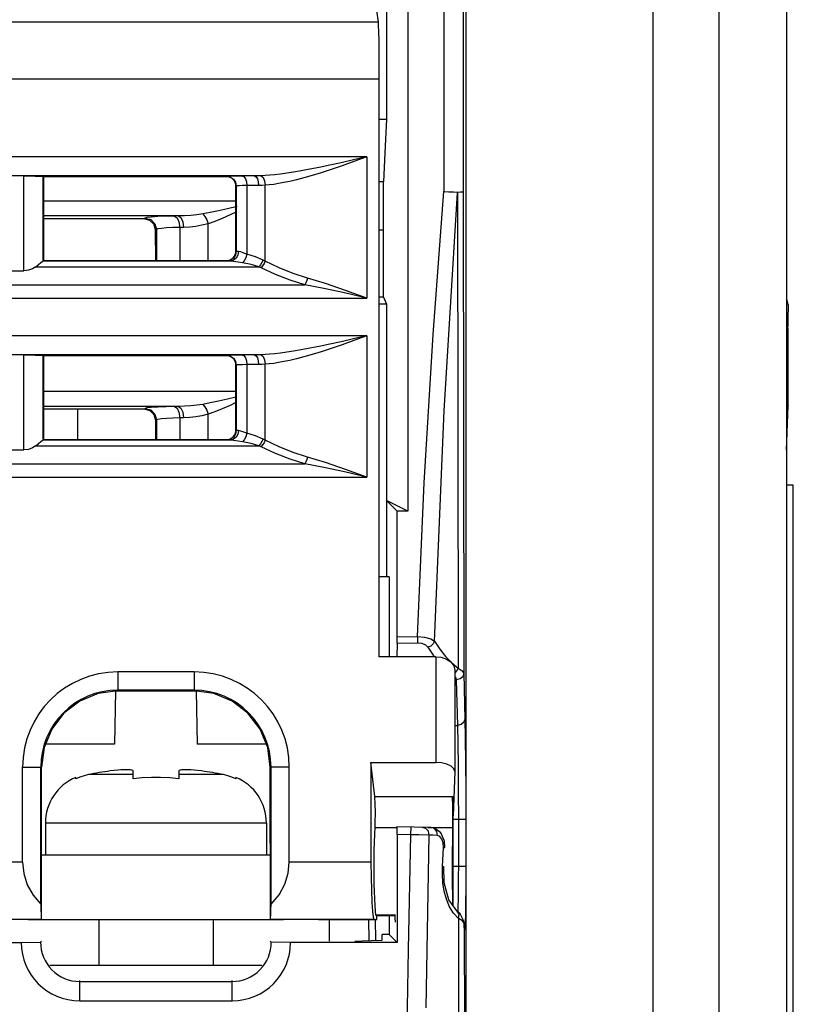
# Model space of a CAD drawing. Header units: millimetres. Extents: x 0 to 500, y 0 to 550.
# Tile 6 of 50: x 265 to 285, y 64 to 90. Entities that reach past the tile are written whole.
import ezdxf

# ---------------------------------------------------------------- set-up
doc = ezdxf.new("R2010")
doc.units = ezdxf.units.MM
doc.header["$LTSCALE"] = 35.851852
doc.layers.get('0').update_dxf_attribs({"linetype": 'CONTINUOUS'})

msp = doc.modelspace()

# ---------------------------------------------------------------- linework, layer by layer
at = {"color": 7, "linetype": 'CONTINUOUS'}
for p, q in [((284.738, 118.426), (284.738, 43.82)), ((274.238, 118.02), (274.238, 87.421)), ((274.797, 115.144), (274.797, 77.141)), ((275.747, 115.144), (275.747, 85.531)), ((276.247, 115.144), (276.247, 85.531)), ((276.326, 43.82), (276.326, 94.604)), ((281.238, 43.82), (281.238, 94.604)), ((282.97, 43.82), (282.97, 94.604)), ((273.77, 91.723), (274.018, 89.982)), ((214.959, 89.982), (274.018, 89.982)), ((274.018, 89.982), (274.024, 89.896)), ((274.024, 89.896), (274.029, 89.726)), ((274.029, 89.726), (274.034, 89.487)), ((274.034, 89.487), (274.038, 89.19)), ((274.038, 89.19), (274.04, 88.848)), ((274.04, 88.848), (274.041, 88.493)), ((214.936, 88.493), (274.041, 88.493)), ((274.041, 88.493), (274.041, 73.32)), ((274.238, 87.421), (274.041, 87.421)), ((274.238, 87.421), (274.212, 86.904)), ((274.212, 86.904), (274.187, 86.358)), ((273.723, 86.441), (246.103, 86.441)), ((273.371, 86.36), (273.046, 86.286)), ((273.723, 86.441), (273.371, 86.36)), ((273.723, 86.441), (273.385, 86.319)), ((273.723, 86.441), (273.723, 82.736)), ((274.187, 86.358), (274.162, 85.785)), ((272.227, 86.115), (272.003, 86.074)), ((272.475, 86.164), (272.227, 86.115)), ((272.748, 86.221), (272.475, 86.164)), ((272.787, 86.111), (272.525, 86.025)), ((273.046, 86.286), (272.748, 86.221)), ((273.073, 86.209), (272.787, 86.111)), ((273.385, 86.319), (273.073, 86.209)), ((264.726, 85.941), (255.854, 85.941)), ((264.726, 85.941), (263.752, 85.941)), ((270.772, 85.941), (264.719, 85.941)), ((264.719, 85.941), (264.878, 85.941)), ((264.726, 83.449), (264.726, 85.941)), ((264.878, 85.941), (265.017, 85.939)), ((265.017, 85.939), (265.127, 85.937)), ((265.127, 85.937), (265.199, 85.935)), ((265.199, 85.935), (265.226, 85.932)), ((265.238, 85.92), (265.226, 85.932)), ((265.226, 83.708), (265.226, 85.932)), ((270.038, 85.92), (265.238, 85.92)), ((265.238, 85.92), (265.238, 83.72)), ((270.045, 85.927), (270.038, 85.92)), ((270.087, 85.915), (270.038, 85.92)), ((270.077, 85.93), (270.045, 85.927)), ((270.045, 85.927), (270.141, 85.908)), ((270.161, 85.934), (270.077, 85.93)), ((270.134, 85.901), (270.087, 85.915)), ((270.177, 85.878), (270.134, 85.901)), ((270.141, 85.908), (270.222, 85.854)), ((270.293, 85.936), (270.161, 85.934)), ((270.215, 85.847), (270.177, 85.878)), ((270.246, 85.809), (270.215, 85.847)), ((270.222, 85.854), (270.276, 85.773)), ((270.462, 85.938), (270.293, 85.936)), ((270.772, 85.941), (270.462, 85.938)), ((270.462, 85.938), (270.504, 85.918)), ((270.504, 85.918), (270.54, 85.864)), ((270.54, 85.864), (270.564, 85.783)), ((270.86, 85.942), (270.772, 85.941)), ((270.772, 85.941), (270.815, 85.921)), ((270.815, 85.921), (270.85, 85.867)), ((270.85, 85.867), (270.875, 85.786)), ((270.948, 85.946), (270.86, 85.942)), ((271.057, 85.952), (270.948, 85.946)), ((270.948, 85.946), (271, 85.903)), ((271, 85.903), (271.04, 85.814)), ((271.177, 85.961), (271.057, 85.952)), ((271.31, 85.973), (271.177, 85.961)), ((271.456, 85.99), (271.31, 85.973)), ((271.62, 86.012), (271.456, 85.99)), ((271.801, 86.04), (271.62, 86.012)), ((271.878, 85.839), (271.704, 85.798)), ((272.003, 86.074), (271.801, 86.04)), ((272.072, 85.89), (271.878, 85.839)), ((272.287, 85.952), (272.072, 85.89)), ((272.525, 86.025), (272.287, 85.952)), ((270.269, 85.766), (270.246, 85.809)), ((270.283, 85.719), (270.269, 85.766)), ((270.276, 85.773), (270.295, 85.677)), ((270.288, 85.67), (270.283, 85.719)), ((270.295, 85.677), (270.288, 85.67)), ((270.288, 83.97), (270.288, 85.67)), ((270.316, 85.681), (270.295, 85.677)), ((270.295, 85.677), (270.295, 83.963)), ((270.372, 85.684), (270.316, 85.681)), ((270.46, 85.686), (270.372, 85.684)), ((270.573, 85.688), (270.46, 85.686)), ((270.564, 85.783), (270.573, 85.688)), ((270.883, 85.691), (270.573, 85.688)), ((270.573, 85.688), (270.573, 83.884)), ((270.875, 85.786), (270.883, 85.691)), ((270.971, 85.693), (270.883, 85.691)), ((271.059, 85.698), (270.971, 85.693)), ((271.04, 85.814), (271.059, 85.698)), ((271.164, 85.707), (271.059, 85.698)), ((271.059, 83.704), (271.059, 85.698)), ((271.279, 85.72), (271.164, 85.707)), ((271.406, 85.74), (271.279, 85.72)), ((271.547, 85.765), (271.406, 85.74)), ((271.704, 85.798), (271.547, 85.765)), ((274.162, 85.785), (274.041, 85.785)), ((274.164, 82.756), (274.162, 85.785)), ((275.46, 81.776), (275.747, 85.531)), ((275.747, 85.53), (275.877, 85.525)), ((275.751, 79.77), (276.103, 85.5)), ((275.877, 85.525), (275.999, 85.52)), ((275.999, 85.52), (276.103, 85.516)), ((276.103, 85.516), (276.18, 85.52)), ((276.103, 85.5), (276.119, 73.017)), ((276.18, 85.52), (276.229, 85.525)), ((276.229, 85.525), (276.247, 85.531)), ((276.247, 85.531), (276.266, 72.876)), ((265.238, 85.29), (270.288, 85.29)), ((270.063, 85.078), (269.828, 85.024)), ((270.319, 85.141), (270.063, 85.078)), ((268.778, 84.891), (265.238, 84.891)), ((267.881, 84.813), (265.238, 84.813)), ((267.905, 84.836), (267.881, 84.813)), ((268.031, 84.773), (267.881, 84.813)), ((267.951, 84.849), (267.905, 84.836)), ((267.905, 84.836), (268.055, 84.796)), ((268.066, 84.862), (267.951, 84.849)), ((268.055, 84.796), (268.164, 84.686)), ((268.241, 84.874), (268.066, 84.862)), ((268.454, 84.882), (268.241, 84.874)), ((268.677, 84.888), (268.454, 84.882)), ((268.778, 84.891), (268.677, 84.888)), ((268.677, 84.888), (268.743, 84.845)), ((268.743, 84.845), (268.792, 84.735)), ((268.941, 84.895), (268.778, 84.891)), ((268.778, 84.891), (268.844, 84.847)), ((268.844, 84.847), (268.893, 84.738)), ((269.102, 84.906), (268.941, 84.895)), ((269.262, 84.922), (269.102, 84.906)), ((269.421, 84.944), (269.262, 84.922)), ((269.615, 84.98), (269.421, 84.944)), ((269.421, 84.944), (269.475, 84.88)), ((269.475, 84.88), (269.522, 84.79)), ((269.522, 84.79), (269.555, 84.685)), ((269.828, 85.024), (269.615, 84.98)), ((269.926, 84.824), (269.731, 84.747)), ((270.139, 84.918), (269.926, 84.824)), ((270.288, 84.989), (270.139, 84.918)), ((268.141, 84.664), (268.031, 84.773)), ((268.181, 84.513), (268.141, 84.664)), ((268.164, 84.686), (268.205, 84.537)), ((268.205, 84.537), (268.181, 84.513)), ((268.24, 84.55), (268.205, 84.537)), ((268.205, 84.537), (268.205, 83.72)), ((268.331, 84.563), (268.24, 84.55)), ((268.469, 84.574), (268.331, 84.563)), ((268.636, 84.583), (268.469, 84.574)), ((268.812, 84.589), (268.636, 84.583)), ((268.792, 84.735), (268.812, 84.589)), ((268.913, 84.591), (268.812, 84.589)), ((268.812, 84.589), (268.812, 83.72)), ((268.893, 84.738), (268.913, 84.591)), ((269.075, 84.599), (268.913, 84.591)), ((269.236, 84.617), (269.075, 84.599)), ((269.396, 84.645), (269.236, 84.617)), ((269.555, 84.685), (269.396, 84.645)), ((269.731, 84.747), (269.555, 84.685)), ((269.555, 83.72), (269.555, 84.685)), ((268.182, 83.72), (268.181, 84.513)), ((274.163, 84.52), (274.041, 84.52)), ((270.134, 83.739), (270.177, 83.762)), ((270.222, 83.786), (270.141, 83.732)), ((270.177, 83.762), (270.215, 83.793)), ((270.215, 83.793), (270.246, 83.831)), ((270.276, 83.867), (270.222, 83.786)), ((270.293, 83.781), (270.222, 83.727)), ((270.246, 83.831), (270.269, 83.874)), ((270.269, 83.874), (270.283, 83.921)), ((270.295, 83.963), (270.276, 83.867)), ((270.283, 83.921), (270.288, 83.97)), ((270.295, 83.963), (270.288, 83.97)), ((270.34, 83.862), (270.293, 83.781)), ((270.312, 83.96), (270.295, 83.963)), ((270.357, 83.957), (270.312, 83.96)), ((270.357, 83.957), (270.34, 83.862)), ((270.417, 83.944), (270.357, 83.957)), ((270.493, 83.915), (270.417, 83.944)), ((270.573, 83.884), (270.493, 83.915)), ((270.547, 83.791), (270.508, 83.712)), ((270.573, 83.884), (270.547, 83.791)), ((270.798, 83.819), (270.573, 83.884)), ((271.002, 83.733), (270.798, 83.819)), ((264.948, 83.502), (264.841, 83.463)), ((265.034, 83.558), (264.948, 83.502)), ((265.034, 83.558), (265.111, 83.62)), ((265.034, 83.558), (270.891, 83.558)), ((265.111, 83.62), (265.169, 83.667)), ((265.169, 83.667), (265.206, 83.696)), ((265.206, 83.696), (265.224, 83.707)), ((265.225, 83.707), (265.224, 83.707)), ((270.139, 83.707), (265.224, 83.707)), ((265.226, 83.708), (265.225, 83.707)), ((265.238, 83.72), (265.226, 83.708)), ((265.238, 83.72), (270.038, 83.72)), ((270.038, 83.72), (270.087, 83.725)), ((270.045, 83.713), (270.038, 83.72)), ((270.141, 83.732), (270.045, 83.713)), ((270.071, 83.71), (270.045, 83.713)), ((270.139, 83.707), (270.071, 83.71)), ((270.087, 83.725), (270.134, 83.739)), ((270.222, 83.727), (270.139, 83.707)), ((270.228, 83.698), (270.139, 83.707)), ((270.343, 83.679), (270.228, 83.698)), ((270.462, 83.659), (270.343, 83.679)), ((270.508, 83.712), (270.462, 83.659)), ((270.687, 83.615), (270.462, 83.659)), ((270.891, 83.558), (270.687, 83.615)), ((270.933, 83.607), (270.891, 83.558)), ((270.948, 83.529), (270.891, 83.558)), ((270.971, 83.667), (270.933, 83.607)), ((270.989, 83.578), (270.948, 83.529)), ((271.327, 83.353), (270.948, 83.529)), ((271.002, 83.733), (270.971, 83.667)), ((271.027, 83.638), (270.989, 83.578)), ((271.059, 83.704), (271.002, 83.733)), ((271.059, 83.704), (271.027, 83.638)), ((271.423, 83.528), (271.059, 83.704)), ((271.793, 83.381), (271.423, 83.528)), ((263.751, 83.449), (264.726, 83.449)), ((264.841, 83.463), (264.726, 83.449)), ((271.712, 83.206), (271.327, 83.353)), ((272.163, 83.261), (271.793, 83.381)), ((272.163, 83.261), (272.144, 83.197)), ((272.642, 83.114), (272.163, 83.261)), ((247.729, 83.086), (272.098, 83.086)), ((272.098, 83.086), (271.712, 83.206)), ((272.122, 83.137), (272.098, 83.086)), ((272.597, 82.988), (272.098, 83.086)), ((272.144, 83.197), (272.122, 83.137)), ((273.138, 82.87), (272.597, 82.988)), ((273.161, 82.937), (272.642, 83.114)), ((246.103, 82.736), (273.723, 82.736)), ((273.723, 82.736), (273.138, 82.87)), ((273.723, 82.736), (273.161, 82.937)), ((274.164, 82.756), (274.041, 82.756)), ((274.164, 82.756), (274.238, 82.57)), ((274.238, 82.57), (274.041, 82.57)), ((274.238, 82.57), (274.238, 75.42)), ((284.756, 82.681), (284.738, 82.704)), ((284.782, 82.564), (284.743, 81.015)), ((284.782, 82.57), (284.756, 82.681)), ((284.782, 82.564), (284.782, 82.57)), ((273.723, 81.741), (246.103, 81.741)), ((273.723, 81.741), (273.371, 81.66)), ((273.723, 81.741), (273.385, 81.619)), ((273.723, 81.741), (273.723, 78.036)), ((275.231, 77.882), (275.46, 81.776)), ((284.782, 79.906), (284.782, 81.939)), ((272.475, 81.464), (272.227, 81.415)), ((272.748, 81.521), (272.475, 81.464)), ((273.046, 81.586), (272.748, 81.521)), ((273.073, 81.509), (272.787, 81.411)), ((273.371, 81.66), (273.046, 81.586)), ((273.385, 81.619), (273.073, 81.509)), ((264.726, 81.241), (255.854, 81.241)), ((264.726, 81.241), (263.752, 81.241)), ((270.772, 81.241), (264.719, 81.241)), ((264.719, 81.241), (264.878, 81.241)), ((264.726, 78.749), (264.726, 81.241)), ((264.878, 81.241), (265.017, 81.239)), ((265.017, 81.239), (265.127, 81.237)), ((265.127, 81.237), (265.199, 81.235)), ((265.199, 81.235), (265.226, 81.232)), ((265.238, 81.22), (265.226, 81.232)), ((265.226, 79.008), (265.226, 81.232)), ((270.038, 81.22), (265.238, 81.22)), ((265.238, 81.22), (265.238, 79.02)), ((270.045, 81.227), (270.038, 81.22)), ((270.087, 81.215), (270.038, 81.22)), ((270.077, 81.23), (270.045, 81.227)), ((270.045, 81.227), (270.141, 81.208)), ((270.161, 81.234), (270.077, 81.23)), ((270.134, 81.201), (270.087, 81.215)), ((270.177, 81.178), (270.134, 81.201)), ((270.141, 81.208), (270.222, 81.154)), ((270.293, 81.236), (270.161, 81.234)), ((270.215, 81.147), (270.177, 81.178)), ((270.462, 81.238), (270.293, 81.236)), ((270.772, 81.241), (270.462, 81.238)), ((270.462, 81.238), (270.504, 81.218)), ((270.504, 81.218), (270.54, 81.164)), ((270.86, 81.242), (270.772, 81.241)), ((270.772, 81.241), (270.815, 81.221)), ((270.815, 81.221), (270.85, 81.167)), ((270.85, 81.167), (270.875, 81.086)), ((270.948, 81.246), (270.86, 81.242)), ((271.057, 81.252), (270.948, 81.246)), ((270.948, 81.246), (271, 81.203)), ((271, 81.203), (271.04, 81.114)), ((271.177, 81.261), (271.057, 81.252)), ((271.31, 81.273), (271.177, 81.261)), ((271.456, 81.29), (271.31, 81.273)), ((271.62, 81.312), (271.456, 81.29)), ((271.801, 81.34), (271.62, 81.312)), ((272.003, 81.374), (271.801, 81.34)), ((272.072, 81.19), (271.878, 81.139)), ((272.227, 81.415), (272.003, 81.374)), ((272.287, 81.252), (272.072, 81.19)), ((272.525, 81.325), (272.287, 81.252)), ((272.787, 81.411), (272.525, 81.325)), ((270.246, 81.109), (270.215, 81.147)), ((270.222, 81.154), (270.276, 81.073)), ((270.269, 81.066), (270.246, 81.109)), ((270.283, 81.019), (270.269, 81.066)), ((270.276, 81.073), (270.295, 80.977)), ((270.288, 80.97), (270.283, 81.019)), ((270.295, 80.977), (270.288, 80.97)), ((270.288, 79.27), (270.288, 80.97)), ((270.316, 80.981), (270.295, 80.977)), ((270.295, 80.977), (270.295, 79.263)), ((270.372, 80.984), (270.316, 80.981)), ((270.46, 80.986), (270.372, 80.984)), ((270.573, 80.988), (270.46, 80.986)), ((270.54, 81.164), (270.564, 81.083)), ((270.564, 81.083), (270.573, 80.988)), ((270.883, 80.991), (270.573, 80.988)), ((270.573, 80.988), (270.573, 79.184)), ((270.875, 81.086), (270.883, 80.991)), ((270.971, 80.993), (270.883, 80.991)), ((271.059, 80.998), (270.971, 80.993)), ((271.04, 81.114), (271.059, 80.998)), ((271.164, 81.007), (271.059, 80.998)), ((271.059, 79.004), (271.059, 80.998)), ((271.279, 81.02), (271.164, 81.007)), ((271.406, 81.04), (271.279, 81.02)), ((271.547, 81.065), (271.406, 81.04)), ((271.704, 81.098), (271.547, 81.065)), ((271.878, 81.139), (271.704, 81.098)), ((284.743, 81.015), (284.738, 80.793)), ((265.238, 80.29), (270.288, 80.29)), ((270.288, 80.133), (270.063, 80.078)), ((268.778, 79.891), (265.238, 79.891)), ((268.241, 79.874), (268.066, 79.862)), ((268.454, 79.882), (268.241, 79.874)), ((268.677, 79.888), (268.454, 79.882)), ((268.778, 79.891), (268.677, 79.888)), ((268.677, 79.888), (268.743, 79.845)), ((268.941, 79.895), (268.778, 79.891)), ((268.778, 79.891), (268.844, 79.847)), ((269.102, 79.906), (268.941, 79.895)), ((269.262, 79.922), (269.102, 79.906)), ((269.421, 79.944), (269.262, 79.922)), ((269.615, 79.98), (269.421, 79.944)), ((269.421, 79.944), (269.475, 79.88)), ((269.475, 79.88), (269.522, 79.79)), ((269.828, 80.024), (269.615, 79.98)), ((270.063, 80.078), (269.828, 80.024)), ((270.139, 79.918), (269.926, 79.824)), ((270.288, 79.989), (270.139, 79.918)), ((284.738, 78.744), (284.782, 79.906)), ((284.782, 79.91), (284.782, 79.906)), ((267.885, 79.817), (265.238, 79.817)), ((266.138, 79.02), (266.138, 79.817)), ((267.905, 79.836), (267.885, 79.817)), ((268.035, 79.777), (267.885, 79.817)), ((267.951, 79.849), (267.905, 79.836)), ((267.905, 79.836), (268.055, 79.796)), ((268.066, 79.862), (267.951, 79.849)), ((268.144, 79.668), (268.035, 79.777)), ((268.055, 79.796), (268.164, 79.686)), ((268.185, 79.517), (268.144, 79.668)), ((268.164, 79.686), (268.205, 79.537)), ((268.743, 79.845), (268.792, 79.735)), ((268.792, 79.735), (268.812, 79.589)), ((268.844, 79.847), (268.893, 79.738)), ((268.893, 79.738), (268.913, 79.591)), ((269.236, 79.617), (269.075, 79.599)), ((269.396, 79.645), (269.236, 79.617)), ((269.555, 79.685), (269.396, 79.645)), ((269.522, 79.79), (269.555, 79.685)), ((269.731, 79.747), (269.555, 79.685)), ((269.555, 79.02), (269.555, 79.685)), ((269.926, 79.824), (269.731, 79.747)), ((275.5, 73.724), (275.751, 79.77)), ((268.205, 79.537), (268.185, 79.517)), ((268.185, 79.02), (268.185, 79.517)), ((268.24, 79.55), (268.205, 79.537)), ((268.205, 79.537), (268.205, 79.02)), ((268.331, 79.563), (268.24, 79.55)), ((268.469, 79.574), (268.331, 79.563)), ((268.636, 79.583), (268.469, 79.574)), ((268.812, 79.589), (268.636, 79.583)), ((268.913, 79.591), (268.812, 79.589)), ((268.812, 79.589), (268.812, 79.02)), ((269.075, 79.599), (268.913, 79.591)), ((270.215, 79.093), (270.246, 79.131)), ((270.276, 79.167), (270.222, 79.086)), ((270.246, 79.131), (270.269, 79.174)), ((270.269, 79.174), (270.283, 79.221)), ((270.295, 79.263), (270.276, 79.167)), ((270.283, 79.221), (270.288, 79.27)), ((270.295, 79.263), (270.288, 79.27)), ((270.34, 79.162), (270.293, 79.081)), ((270.312, 79.26), (270.295, 79.263)), ((270.357, 79.257), (270.312, 79.26)), ((270.357, 79.257), (270.34, 79.162)), ((270.417, 79.244), (270.357, 79.257)), ((270.493, 79.215), (270.417, 79.244)), ((270.573, 79.184), (270.493, 79.215)), ((270.573, 79.184), (270.547, 79.091)), ((270.798, 79.119), (270.573, 79.184)), ((271.002, 79.033), (270.798, 79.119)), ((265.034, 78.858), (264.948, 78.802)), ((265.034, 78.858), (265.111, 78.92)), ((265.034, 78.858), (270.891, 78.858)), ((265.111, 78.92), (265.169, 78.967)), ((265.169, 78.967), (265.206, 78.996)), ((265.206, 78.996), (265.224, 79.007)), ((265.225, 79.007), (265.224, 79.007)), ((270.139, 79.007), (265.224, 79.007)), ((265.226, 79.008), (265.225, 79.007)), ((265.238, 79.02), (265.226, 79.008)), ((265.238, 79.02), (270.038, 79.02)), ((270.038, 79.02), (270.087, 79.025)), ((270.045, 79.013), (270.038, 79.02)), ((270.141, 79.032), (270.045, 79.013)), ((270.071, 79.01), (270.045, 79.013)), ((270.139, 79.007), (270.071, 79.01)), ((270.087, 79.025), (270.134, 79.039)), ((270.134, 79.039), (270.177, 79.062)), ((270.222, 79.027), (270.139, 79.007)), ((270.228, 78.998), (270.139, 79.007)), ((270.222, 79.086), (270.141, 79.032)), ((270.177, 79.062), (270.215, 79.093)), ((270.293, 79.081), (270.222, 79.027)), ((270.343, 78.979), (270.228, 78.998)), ((270.462, 78.959), (270.343, 78.979)), ((270.508, 79.012), (270.462, 78.959)), ((270.687, 78.915), (270.462, 78.959)), ((270.547, 79.091), (270.508, 79.012)), ((270.891, 78.858), (270.687, 78.915)), ((270.933, 78.907), (270.891, 78.858)), ((270.948, 78.829), (270.891, 78.858)), ((270.971, 78.967), (270.933, 78.907)), ((270.989, 78.878), (270.948, 78.829)), ((271.002, 79.033), (270.971, 78.967)), ((271.027, 78.938), (270.989, 78.878)), ((271.059, 79.004), (271.002, 79.033)), ((271.059, 79.004), (271.027, 78.938)), ((271.423, 78.828), (271.059, 79.004)), ((263.751, 78.749), (264.726, 78.749)), ((264.841, 78.763), (264.726, 78.749)), ((264.948, 78.802), (264.841, 78.763)), ((271.327, 78.653), (270.948, 78.829)), ((271.712, 78.506), (271.327, 78.653)), ((271.793, 78.681), (271.423, 78.828)), ((272.163, 78.561), (271.793, 78.681)), ((247.729, 78.386), (272.098, 78.386)), ((272.098, 78.386), (271.712, 78.506)), ((272.122, 78.437), (272.098, 78.386)), ((272.597, 78.288), (272.098, 78.386)), ((272.144, 78.497), (272.122, 78.437)), ((272.163, 78.561), (272.144, 78.497)), ((272.642, 78.414), (272.163, 78.561)), ((273.161, 78.237), (272.642, 78.414)), ((273.138, 78.17), (272.597, 78.288)), ((273.723, 78.036), (273.138, 78.17)), ((273.723, 78.036), (273.161, 78.237)), ((246.103, 78.036), (273.723, 78.036)), ((275.049, 73.85), (275.231, 77.882)), ((284.913, 77.82), (284.738, 77.82)), ((284.913, 58.517), (284.913, 77.82)), ((274.797, 77.141), (274.238, 77.42)), ((274.518, 77.141), (274.238, 77.42)), ((274.517, 73.801), (274.518, 77.141)), ((274.797, 77.141), (274.518, 77.141)), ((274.308, 75.42), (274.041, 75.42)), ((274.308, 75.42), (274.308, 73.32)), ((274.516, 73.675), (274.507, 73.32)), ((274.516, 73.675), (274.517, 73.708)), ((274.516, 73.675), (275.052, 73.686)), ((274.517, 73.767), (274.517, 73.801)), ((274.518, 73.734), (274.517, 73.767)), ((274.517, 73.708), (274.518, 73.734)), ((274.518, 73.838), (275.049, 73.85)), ((275.049, 73.85), (275.236, 73.834)), ((275.049, 73.85), (275.052, 73.686)), ((275.052, 73.686), (275.164, 73.673)), ((275.164, 73.673), (275.261, 73.629)), ((275.236, 73.834), (275.398, 73.788)), ((275.398, 73.788), (275.501, 73.724)), ((275.5, 73.724), (275.463, 73.654)), ((275.5, 73.724), (275.636, 73.513)), ((275.261, 73.629), (275.321, 73.567)), ((275.4, 73.599), (275.321, 73.567)), ((275.321, 73.567), (275.466, 73.358)), ((275.463, 73.654), (275.4, 73.599)), ((275.636, 73.513), (275.787, 73.326)), ((275.532, 73.32), (274.041, 73.32)), ((275.466, 73.358), (275.513, 73.304)), ((275.532, 73.32), (275.677, 73.305)), ((275.532, 73.32), (275.532, 70.54)), ((275.677, 73.305), (275.816, 73.258)), ((275.787, 73.326), (275.949, 73.161)), ((275.816, 73.258), (275.93, 73.182)), ((275.93, 73.182), (276.006, 73.081)), ((275.949, 73.161), (276.119, 73.017)), ((269.188, 72.92), (267.188, 72.92)), ((267.188, 72.92), (267.188, 72.421)), ((269.188, 72.92), (269.188, 72.421)), ((276.006, 73.081), (276.032, 72.97)), ((276.032, 72.97), (276.032, 70.307)), ((276.085, 72.954), (276.037, 72.902)), ((276.12, 73.017), (276.085, 72.954)), ((276.119, 73.017), (276.228, 72.952)), ((276.228, 72.952), (276.266, 72.876)), ((276.047, 72.794), (276.07, 72.712)), ((276.168, 72.736), (276.07, 72.712)), ((276.07, 72.712), (276.1, 71.514)), ((276.24, 72.795), (276.168, 72.736)), ((276.266, 72.876), (276.24, 72.795)), ((276.266, 72.876), (276.296, 71.678)), ((267.188, 72.421), (266.67, 72.353)), ((267.129, 72.422), (267.105, 71.027)), ((267.129, 72.42), (269.248, 72.42)), ((269.188, 72.441), (267.188, 72.441)), ((269.188, 72.421), (267.188, 72.421)), ((269.706, 72.353), (269.188, 72.421)), ((269.248, 72.422), (269.272, 71.027)), ((266.188, 72.153), (265.773, 71.835)), ((266.67, 72.353), (266.188, 72.153)), ((270.189, 72.153), (269.706, 72.353)), ((270.603, 71.835), (270.189, 72.153)), ((265.773, 71.835), (265.455, 71.421)), ((270.921, 71.421), (270.603, 71.835)), ((276.296, 71.678), (276.269, 71.597)), ((276.296, 71.678), (276.306, 71.18)), ((265.455, 71.421), (265.255, 70.938)), ((271.122, 70.938), (270.921, 71.421)), ((276.032, 71.513), (276.1, 71.514)), ((276.198, 71.537), (276.1, 71.514)), ((276.1, 71.514), (276.11, 71.046)), ((276.269, 71.597), (276.198, 71.537)), ((276.306, 71.18), (276.314, 70.544)), ((265.255, 70.938), (265.187, 70.42)), ((267.105, 71.027), (265.292, 71.027)), ((271.105, 71.027), (269.272, 71.027)), ((271.19, 70.42), (271.122, 70.938)), ((276.11, 71.046), (276.117, 70.449)), ((264.688, 70.42), (265.187, 70.42)), ((264.688, 67.924), (264.688, 70.42)), ((265.167, 66.825), (265.167, 70.42)), ((265.185, 66.423), (265.187, 70.42)), ((267.094, 70.332), (266.988, 70.319)), ((267.187, 70.342), (267.094, 70.332)), ((267.269, 70.348), (267.187, 70.342)), ((267.343, 70.352), (267.269, 70.348)), ((267.41, 70.353), (267.343, 70.352)), ((267.468, 70.352), (267.41, 70.353)), ((267.517, 70.348), (267.468, 70.352)), ((267.554, 70.342), (267.517, 70.348)), ((267.579, 70.332), (267.554, 70.342)), ((267.588, 70.319), (267.579, 70.332)), ((267.588, 70.113), (267.588, 70.319)), ((268.797, 70.332), (268.788, 70.319)), ((268.788, 70.319), (268.788, 70.113)), ((268.822, 70.342), (268.797, 70.332)), ((268.86, 70.348), (268.822, 70.342)), ((268.909, 70.352), (268.86, 70.348)), ((268.967, 70.353), (268.909, 70.352)), ((269.034, 70.352), (268.967, 70.353)), ((269.108, 70.348), (269.034, 70.352)), ((269.19, 70.342), (269.108, 70.348)), ((269.283, 70.332), (269.19, 70.342)), ((269.388, 70.319), (269.283, 70.332)), ((271.688, 70.42), (271.19, 70.42)), ((271.191, 66.423), (271.19, 70.42)), ((271.21, 66.825), (271.21, 70.42)), ((271.688, 67.924), (271.688, 70.42)), ((273.831, 70.54), (275.532, 70.54)), ((273.931, 69.652), (273.831, 70.54)), ((273.831, 70.54), (273.831, 67.924)), ((275.682, 70.529), (275.532, 70.54)), ((275.823, 70.497), (275.682, 70.529)), ((275.935, 70.445), (275.823, 70.497)), ((276.008, 70.378), (275.935, 70.445)), ((276.032, 70.307), (276.008, 70.378)), ((276.117, 70.449), (276.122, 69.769)), ((276.314, 70.544), (276.319, 69.819)), ((266.193, 70.159), (266.088, 70.113)), ((266.088, 70.113), (266.088, 70.152)), ((266.303, 70.196), (266.193, 70.159)), ((266.417, 70.224), (266.303, 70.196)), ((267.588, 70.224), (266.417, 70.224)), ((267.828, 70.139), (267.588, 70.113)), ((268.068, 70.151), (267.828, 70.139)), ((268.309, 70.151), (268.068, 70.151)), ((268.549, 70.139), (268.309, 70.151)), ((268.788, 70.113), (268.549, 70.139)), ((269.96, 70.224), (268.788, 70.224)), ((270.073, 70.196), (269.96, 70.224)), ((270.183, 70.159), (270.073, 70.196)), ((270.288, 70.113), (270.183, 70.159)), ((270.288, 70.152), (270.288, 70.113)), ((276.032, 70.303), (275.988, 69.141)), ((276.032, 70.303), (276.032, 70.307)), ((276.319, 69.819), (276.32, 69.058)), ((273.931, 69.652), (275.969, 69.652)), ((273.936, 69.588), (273.931, 69.652)), ((273.941, 69.501), (273.936, 69.588)), ((275.988, 69.141), (275.969, 69.652)), ((275.969, 69.652), (275.971, 69.588)), ((275.971, 69.588), (275.972, 69.502)), ((276.122, 69.769), (276.124, 69.058)), ((273.944, 69.396), (273.941, 69.501)), ((273.946, 69.279), (273.944, 69.396)), ((273.946, 69.158), (273.946, 69.279)), ((275.972, 69.502), (275.973, 69.397)), ((275.973, 69.397), (275.974, 69.282)), ((275.974, 69.282), (275.974, 69.161)), ((273.942, 68.93), (273.945, 69.039)), ((273.945, 69.039), (273.946, 69.158)), ((275.974, 69.042), (275.973, 68.931)), ((275.974, 69.161), (275.974, 69.042)), ((275.988, 66.785), (275.988, 69.141)), ((275.988, 69.058), (276.32, 69.058)), ((276.124, 69.058), (276.124, 67.82)), ((276.32, 69.058), (276.32, 67.82)), ((271.088, 68.952), (265.288, 68.952)), ((265.288, 68.952), (265.288, 68.12)), ((271.088, 68.952), (271.088, 68.12)), ((273.93, 68.661), (273.938, 68.836)), ((273.938, 68.836), (273.942, 68.93)), ((273.938, 68.836), (274.5, 68.836)), ((275.407, 68.835), (274.514, 68.85)), ((274.516, 68.823), (274.514, 68.85)), ((274.517, 68.75), (274.516, 68.823)), ((274.88, 68.644), (274.884, 68.844)), ((275.267, 68.81), (275.172, 68.839)), ((275.337, 68.735), (275.267, 68.81)), ((275.319, 68.836), (275.971, 68.836)), ((275.411, 68.834), (275.407, 68.835)), ((275.498, 68.818), (275.411, 68.835)), ((275.496, 68.805), (275.411, 68.834)), ((275.56, 68.729), (275.496, 68.805)), ((275.665, 68.692), (275.498, 68.818)), ((275.973, 68.931), (275.967, 68.526)), ((273.923, 68.454), (273.93, 68.661)), ((274.518, 68.65), (274.517, 68.75)), ((274.88, 68.644), (274.518, 68.65)), ((274.518, 68.65), (274.518, 65.82)), ((274.814, 65.637), (274.88, 68.644)), ((275.09, 68.639), (274.88, 68.644)), ((275.36, 68.634), (275.09, 68.639)), ((275.281, 64.103), (275.36, 68.634)), ((275.36, 68.634), (275.337, 68.735)), ((275.457, 68.63), (275.36, 68.634)), ((275.58, 68.627), (275.457, 68.63)), ((275.58, 68.627), (275.56, 68.729)), ((275.64, 68.602), (275.58, 68.627)), ((275.693, 68.533), (275.64, 68.602)), ((275.758, 68.477), (275.665, 68.692)), ((275.729, 68.431), (275.693, 68.533)), ((275.967, 68.526), (275.965, 68.16)), ((273.918, 68.229), (273.923, 68.454)), ((275.711, 67.811), (275.737, 68.31)), ((275.737, 68.31), (275.729, 68.431)), ((275.737, 68.31), (275.77, 68.309)), ((275.77, 68.309), (275.758, 68.477)), ((265.186, 68.12), (271.191, 68.12)), ((273.915, 68.001), (273.918, 68.229)), ((273.915, 67.78), (273.915, 68.001)), ((275.965, 68.16), (275.964, 67.766)), ((264.688, 67.924), (263.788, 67.924)), ((264.688, 67.924), (264.718, 67.625)), ((271.66, 67.635), (271.688, 67.924)), ((273.831, 67.924), (271.688, 67.924)), ((273.831, 67.924), (273.834, 67.544)), ((273.916, 67.566), (273.915, 67.78)), ((275.708, 67.602), (275.711, 67.811)), ((275.711, 67.811), (275.742, 67.809)), ((275.756, 67.381), (275.742, 67.809)), ((275.964, 67.766), (275.965, 67.377)), ((275.988, 67.82), (276.32, 67.82)), ((276.124, 67.82), (276.123, 67.559)), ((276.32, 67.82), (276.32, 67.525)), ((264.718, 67.625), (264.812, 67.328)), ((271.572, 67.344), (271.66, 67.635)), ((273.834, 67.544), (273.841, 67.181)), ((273.919, 67.358), (273.916, 67.566)), ((275.721, 67.386), (275.708, 67.602)), ((276.123, 67.559), (276.122, 67.28)), ((276.32, 67.525), (276.318, 67.208)), ((264.812, 67.328), (264.965, 67.056)), ((271.422, 67.071), (271.572, 67.344)), ((273.924, 67.157), (273.919, 67.358)), ((275.754, 67.166), (275.721, 67.386)), ((275.876, 66.934), (275.756, 67.381)), ((275.965, 67.377), (275.968, 67.023)), ((276.122, 67.28), (276.119, 66.994)), ((276.318, 67.208), (276.315, 66.883)), ((264.965, 67.056), (265.167, 66.825)), ((271.21, 66.825), (271.422, 67.071)), ((273.841, 67.181), (273.854, 66.872)), ((273.93, 66.962), (273.924, 67.157)), ((273.939, 66.785), (273.93, 66.962)), ((275.811, 66.951), (275.754, 67.166)), ((275.893, 66.754), (275.811, 66.951)), ((275.968, 67.023), (275.972, 66.807)), ((276.119, 66.994), (276.114, 66.721)), ((265.167, 66.825), (265.17, 66.675)), ((271.206, 66.675), (271.21, 66.825)), ((273.854, 66.872), (273.869, 66.634)), ((273.949, 66.638), (273.939, 66.785)), ((276.114, 66.617), (275.876, 66.934)), ((276, 66.586), (275.893, 66.754)), ((276.114, 66.721), (276.111, 66.621)), ((276.315, 66.883), (276.311, 66.574)), ((265.17, 66.675), (265.174, 66.548)), ((265.174, 66.548), (265.179, 66.459)), ((265.179, 66.459), (265.184, 66.424)), ((271.192, 66.424), (271.197, 66.459)), ((271.197, 66.459), (271.202, 66.548)), ((271.202, 66.548), (271.206, 66.675)), ((273.869, 66.634), (273.888, 66.479)), ((273.888, 66.479), (273.908, 66.424)), ((273.96, 66.53), (273.949, 66.638)), ((274.477, 66.53), (273.96, 66.53)), ((273.96, 66.53), (273.988, 66.52)), ((274.476, 66.52), (273.988, 66.52)), ((273.988, 66.42), (273.988, 66.52)), ((274.309, 66.52), (274.309, 66.028)), ((274.454, 66.52), (274.455, 66.462)), ((274.455, 66.462), (274.465, 66.351)), ((276.128, 66.45), (276, 66.586)), ((276.114, 66.617), (276.113, 66.618)), ((276.169, 66.566), (276.114, 66.618)), ((276.145, 66.563), (276.114, 66.617)), ((276.128, 66.45), (276.145, 66.563)), ((276.236, 66.384), (276.128, 66.45)), ((276.128, 66.45), (276.158, 43.82)), ((276.271, 66.376), (276.169, 66.566)), ((276.311, 66.574), (276.304, 66.313)), ((265.184, 66.424), (263.292, 66.424)), ((264.838, 66.42), (271.538, 66.42)), ((265.184, 66.424), (265.185, 66.423)), ((266.688, 66.42), (266.688, 65.22)), ((269.688, 66.42), (269.688, 65.22)), ((271.192, 66.424), (271.191, 66.423)), ((273.908, 66.424), (271.192, 66.424)), ((272.452, 66.42), (273.988, 66.42)), ((272.738, 66.42), (272.738, 65.855)), ((273.787, 65.87), (273.777, 66.42)), ((273.92, 66.42), (273.908, 66.424)), ((273.945, 66.42), (273.954, 65.876)), ((276.277, 66.32), (276.236, 66.384)), ((276.277, 66.33), (276.271, 66.376)), ((276.277, 66.309), (276.277, 66.327)), ((276.277, 66.32), (276.277, 66.327)), ((276.286, 66.145), (276.277, 66.32)), ((276.277, 66.32), (276.312, 43.82)), ((276.279, 66.253), (276.277, 66.309)), ((276.281, 66.21), (276.279, 66.253)), ((276.283, 66.18), (276.281, 66.21)), ((276.285, 66.166), (276.283, 66.18)), ((276.304, 66.313), (276.296, 66.148)), ((274.309, 66.028), (274.121, 66.028)), ((274.124, 65.879), (274.121, 66.028)), ((274.309, 66.028), (274.518, 65.82)), ((276.285, 66.163), (276.285, 66.166)), ((276.296, 66.148), (276.286, 66.145)), ((263.823, 65.82), (264.653, 65.82)), ((264.653, 65.82), (265.162, 65.829)), ((265.189, 65.855), (265.162, 65.829)), ((271.188, 65.855), (271.214, 65.829)), ((271.723, 65.82), (271.214, 65.829)), ((274.518, 65.82), (271.723, 65.82)), ((273.405, 65.855), (273.599, 65.863)), ((273.599, 65.863), (273.839, 65.871)), ((273.839, 65.871), (274.124, 65.879)), ((274.768, 62.565), (274.814, 65.637)), ((265.408, 65.22), (270.968, 65.22)), ((266.188, 64.285), (266.188, 64.82)), ((266.188, 64.794), (270.188, 64.794)), ((270.188, 64.285), (270.188, 64.82)), ((266.188, 64.285), (270.188, 64.285))]:
    msp.add_line(p, q, dxfattribs=at)
for centre, radius, start, end in [((267.188, 70.42), 2.5, 90, 180), ((269.188, 70.42), 2.5, 0, 90), ((267.188, 70.42), 2.021, 90, 180), ((269.188, 70.42), 2.021, 0, 90), ((268.188, 61.42), 8.98, 97.6794, 101.376), ((268.188, 61.42), 8.98, 78.624, 82.3206), ((266.588, 68.952), 1.3, 112.6199, 180), ((269.788, 68.952), 1.3, 0, 67.3801), ((266.188, 65.82), 1.535, 180, 270), ((266.188, 65.82), 1.026, 179.5128, 270), ((270.188, 65.82), 1.026, 270, 0.4872), ((270.188, 65.82), 1.535, 270, 360)]:
    msp.add_arc(centre, radius, start, end, dxfattribs=at)

doc.saveas('drawing.dxf')
